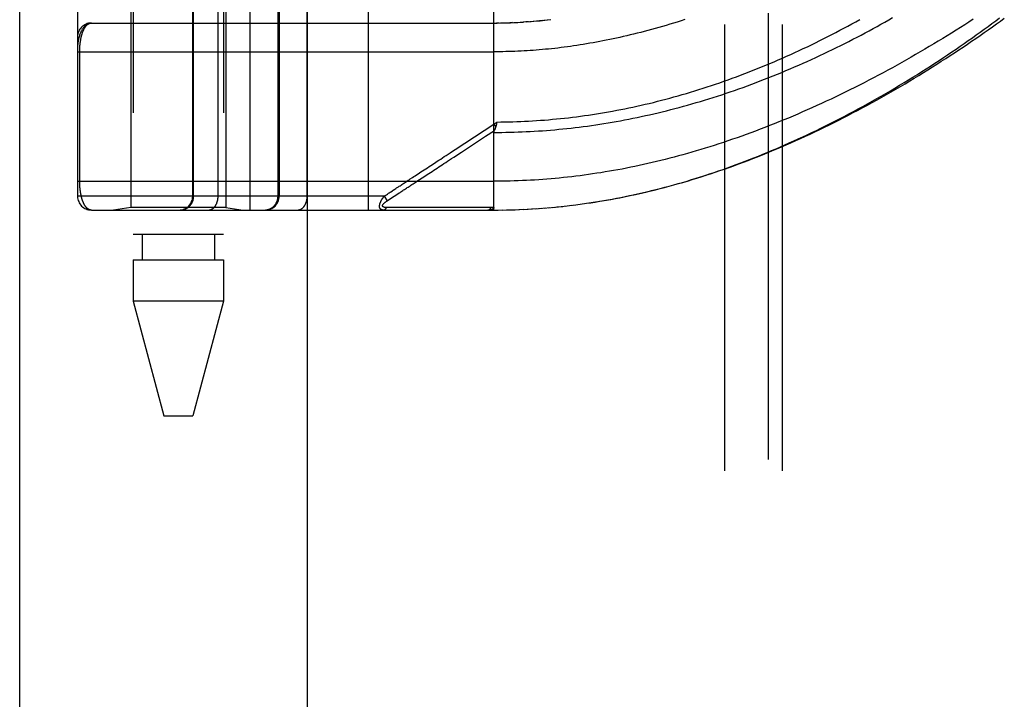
# Model space of a CAD drawing. Header units: inches. Extents: x 0 to 176, y 0 to 114.
# Tile 67 of 102: x 38.13 to 40.26, y 62.12 to 63.59. Entities that reach past the tile are written whole.
import ezdxf

# ---------------------------------------------------------------- set-up
doc = ezdxf.new("R2010")
doc.units = ezdxf.units.IN
doc.header["$LTSCALE"] = 9.696296
doc.header["$MEASUREMENT"] = 0
doc.linetypes.add('HIDDEN', pattern=[0.2, 0.1, -0.1])
doc.layers.get('0').update_dxf_attribs({"linetype": 'CONTINUOUS'})
for name, color, linetype in [('DEFAULT_2', 8, 'HIDDEN'), ('DOOR_ASSEMBLY', 7, 'CONTINUOUS'), ('SUBPANEL', 7, 'CONTINUOUS')]:
    doc.layers.add(name, color=color, linetype=linetype)

msp = doc.modelspace()

# ---------------------------------------------------------------- linework, layer by layer
at = {"color": 3, "linetype": 'Continuous'}
msp.add_line((38.1258, 26.1895), (38.1258, 89.1933), dxfattribs=at)
at = {"layer": 'DEFAULT_2', "color": 8, "linetype": 'HIDDEN'}
msp.add_line((39.7508, 84.9395), (39.7508, 27.2895), dxfattribs=at)
at = {"layer": 'DOOR_ASSEMBLY', "color": 3, "linetype": 'Continuous'}
msp.add_line((38.7508, 26.4395), (38.7508, 85.7895), dxfattribs=at)
at = {"layer": 'DOOR_ASSEMBLY', "color": 8, "linetype": 'HIDDEN'}
for p, q in [((38.6265, 63.1799), (38.6265, 65.8824)), ((38.883, 63.1799), (38.883, 65.8824)), ((38.2515, 65.8524), (38.2515, 63.2099)), ((38.5015, 63.2099), (38.5015, 65.8524)), ((38.5035, 63.2099), (38.5035, 65.8524)), ((38.5565, 63.2099), (38.5565, 65.8524)), ((38.7501, 63.2099), (38.7501, 65.8524)), ((38.3723, 64.3607), (38.3723, 63.1268)), ((38.5683, 64.3607), (38.5683, 63.1268)), ((39.1553, 63.1799), (39.1553, 63.8447)), ((38.3673, 63.7312), (38.3673, 63.1852)), ((38.5733, 63.7312), (38.5733, 63.1852)), ((38.6867, 63.2099), (38.6867, 63.7312)), ((38.689, 63.7312), (38.689, 63.2099)), ((38.2815, 63.5862), (39.1553, 63.5862)), ((39.1668, 63.5862), (39.161, 63.5862)), ((39.1696, 63.5863), (39.1783, 63.5864)), ((39.1768, 63.5864), (39.1841, 63.5866)), ((39.1956, 63.587), (39.1899, 63.5868)), ((39.1984, 63.5871), (39.2072, 63.5876)), ((39.2055, 63.5875), (39.213, 63.5879)), ((39.2126, 63.5879), (39.2196, 63.5883)), ((39.2266, 63.5888), (39.2189, 63.5882)), ((39.2305, 63.5891), (39.2247, 63.5886)), ((39.2266, 63.5888), (39.2364, 63.5895)), ((39.2337, 63.5893), (39.2423, 63.59)), ((39.2601, 63.5918), (39.2541, 63.5912)), ((39.2635, 63.5921), (39.272, 63.5931)), ((38.2515, 63.5237), (39.1553, 63.5237)), ((38.2561, 63.2416), (38.2561, 63.5237)), ((39.1553, 63.3667), (39.1621, 63.3712)), ((39.1614, 63.3681), (39.1611, 63.3669)), ((39.1621, 63.3712), (39.1614, 63.3681)), ((39.071, 63.3113), (39.1553, 63.3667)), ((39.1553, 63.3667), (39.1594, 63.3604)), ((39.1611, 63.3669), (39.1608, 63.3657)), ((38.2515, 63.2424), (39.1553, 63.2424)), ((38.9905, 63.2439), (39.0033, 63.2523)), ((38.917, 63.2099), (38.2515, 63.2099)), ((38.917, 63.2099), (38.9195, 63.2116)), ((38.917, 63.2099), (38.9236, 63.1999)), ((38.9195, 63.2116), (38.9219, 63.2132)), ((38.9219, 63.2132), (38.9243, 63.2148)), ((38.9236, 63.1999), (38.931, 63.2048)), ((38.931, 63.2048), (38.9389, 63.21)), ((38.9389, 63.21), (38.9405, 63.211)), ((38.9405, 63.211), (38.9497, 63.2171)), ((38.2815, 63.1799), (39.1553, 63.1799)), ((38.3673, 63.1852), (38.3298, 63.1799)), ((38.5733, 63.1852), (38.3673, 63.1852)), ((38.5733, 63.1852), (38.6108, 63.1799)), ((38.9268, 63.1854), (38.9224, 63.1854)), ((38.9357, 63.1855), (38.9268, 63.1854)), ((38.9675, 63.1855), (38.9357, 63.1855)), ((38.9726, 63.1855), (38.9675, 63.1855)), ((39.1367, 63.1856), (39.1252, 63.1856)), ((39.1493, 63.1856), (39.1367, 63.1856)), ((39.1553, 63.1799), (39.1645, 63.18)), ((39.1644, 63.18), (39.1739, 63.1801)), ((39.1735, 63.18), (39.1832, 63.1802)), ((39.1825, 63.1802), (39.1925, 63.1804)), ((39.1916, 63.1804), (39.2018, 63.1807)), ((39.2007, 63.1807), (39.2112, 63.1811)), ((39.2098, 63.181), (39.2205, 63.1815)), ((39.2189, 63.1814), (39.2299, 63.1819)), ((39.228, 63.1818), (39.2392, 63.1825)), ((39.2372, 63.1824), (39.2486, 63.1831)), ((39.2463, 63.1829), (39.258, 63.1837)), ((39.2554, 63.1836), (39.2673, 63.1845)), ((39.2645, 63.1842), (39.2767, 63.1853)), ((39.2737, 63.185), (39.2861, 63.1861)), ((39.2829, 63.1858), (39.2955, 63.187)), ((39.292, 63.1867), (39.3049, 63.188)), ((39.3012, 63.1876), (39.3144, 63.1891)), ((39.3104, 63.1886), (39.3238, 63.1902)), ((39.3196, 63.1897), (39.3333, 63.1914)), ((39.3333, 63.1914), (39.3427, 63.1926)), ((38.5683, 63.1268), (38.3723, 63.1268)), ((38.392, 63.1268), (38.392, 63.0717)), ((38.5486, 63.1268), (38.5486, 63.0717)), ((38.3723, 63.0717), (38.3723, 62.9822)), ((38.3723, 63.0717), (38.5683, 63.0717)), ((38.5683, 63.0717), (38.5683, 62.9822)), ((38.3723, 62.9822), (38.439, 62.7331)), ((38.5683, 62.9822), (38.3723, 62.9822)), ((38.5683, 62.9822), (38.5015, 62.7331)), ((38.439, 62.7331), (38.5015, 62.7331))]:
    msp.add_line(p, q, dxfattribs=at)
for points in [[(38.2815, 63.5862), (38.2809, 63.5862), (38.2802, 63.5861), (38.2795, 63.5861), (38.2788, 63.586), (38.2781, 63.5858), (38.2775, 63.5857), (38.2768, 63.5855), (38.2761, 63.5853), (38.2754, 63.5851), (38.2747, 63.5848), (38.274, 63.5845), (38.2733, 63.5842), (38.2726, 63.5838), (38.2719, 63.5834), (38.2711, 63.5829), (38.2704, 63.5825), (38.2697, 63.5819), (38.269, 63.5814), (38.2683, 63.5808), (38.2676, 63.5801), (38.2669, 63.5794), (38.2662, 63.5787), (38.2655, 63.5779), (38.2648, 63.577), (38.2641, 63.5762), (38.2634, 63.5752), (38.2626, 63.5742), (38.262, 63.5731), (38.2613, 63.572), (38.2606, 63.5708), (38.2599, 63.5695), (38.2592, 63.5682), (38.2585, 63.5667), (38.2579, 63.5652), (38.2572, 63.5636), (38.2565, 63.5619), (38.2559, 63.56), (38.2553, 63.5581), (38.2547, 63.5561), (38.2542, 63.554), (38.2537, 63.5521), (38.2533, 63.5503), (38.253, 63.5486), (38.2527, 63.5471), (38.2524, 63.5457), (38.2522, 63.5444), (38.2521, 63.5433), (38.2519, 63.5422), (38.2518, 63.5412), (38.2517, 63.5404), (38.2517, 63.5395), (38.2516, 63.5388), (38.2516, 63.5381), (38.2515, 63.5374), (38.2515, 63.5368), (38.2515, 63.5362)], [(38.2561, 63.5237), (38.2561, 63.5245), (38.2561, 63.5253), (38.2561, 63.5261), (38.2562, 63.527), (38.2562, 63.5278), (38.2562, 63.5286), (38.2562, 63.5294), (38.2563, 63.5303), (38.2563, 63.5311), (38.2563, 63.5319), (38.2564, 63.5328), (38.2564, 63.5336), (38.2565, 63.5345), (38.2565, 63.5353), (38.2566, 63.5362), (38.2567, 63.537), (38.2567, 63.5379), (38.2568, 63.5387), (38.2569, 63.5396), (38.257, 63.5405), (38.2571, 63.5414), (38.2572, 63.5422), (38.2573, 63.5431), (38.2574, 63.544), (38.2575, 63.5449), (38.2576, 63.5458), (38.2578, 63.5467), (38.2579, 63.5476), (38.2581, 63.5484), (38.2582, 63.5493), (38.2584, 63.5502), (38.2585, 63.5511), (38.2587, 63.5519), (38.2588, 63.5528), (38.259, 63.5537), (38.2592, 63.5545), (38.2594, 63.5554), (38.2596, 63.5563), (38.2598, 63.5571), (38.26, 63.558), (38.2602, 63.5588), (38.2604, 63.5596), (38.2607, 63.5605), (38.2609, 63.5613), (38.2612, 63.5621), (38.2614, 63.5629), (38.2617, 63.5638), (38.2619, 63.5646), (38.2622, 63.5654), (38.2625, 63.5661), (38.2628, 63.5669), (38.2631, 63.5677), (38.2634, 63.5685), (38.2637, 63.5692), (38.264, 63.57), (38.2643, 63.5707), (38.2647, 63.5714), (38.265, 63.5721), (38.2653, 63.5728), (38.2657, 63.5735), (38.2661, 63.5742), (38.2664, 63.5749), (38.2668, 63.5755), (38.2672, 63.5762), (38.2676, 63.5768), (38.268, 63.5774), (38.2684, 63.578), (38.2689, 63.5786), (38.2693, 63.5791), (38.2697, 63.5797), (38.2702, 63.5802), (38.2706, 63.5807), (38.2711, 63.5812), (38.2716, 63.5817), (38.2721, 63.5821), (38.2725, 63.5826), (38.273, 63.583), (38.2736, 63.5834), (38.2741, 63.5837), (38.2746, 63.5841), (38.2751, 63.5844), (38.2757, 63.5847), (38.2762, 63.585), (38.2768, 63.5852), (38.2773, 63.5854), (38.2779, 63.5856), (38.2785, 63.5858), (38.2791, 63.5859), (38.2797, 63.586), (38.2803, 63.5861), (38.2809, 63.5862), (38.2815, 63.5862)], [(39.1553, 63.3486), (39.1641, 63.3486), (39.1728, 63.3487), (39.1816, 63.3488), (39.1904, 63.349), (39.1992, 63.3492), (39.208, 63.3495), (39.2168, 63.3499), (39.2256, 63.3503), (39.2344, 63.3507), (39.2432, 63.3512), (39.2521, 63.3517), (39.2609, 63.3523), (39.2697, 63.353), (39.2786, 63.3537), (39.2874, 63.3545), (39.2963, 63.3553), (39.3051, 63.3561), (39.314, 63.3571), (39.3229, 63.358), (39.3318, 63.3591), (39.3407, 63.3602), (39.3496, 63.3613), (39.3585, 63.3625), (39.3674, 63.3637), (39.3764, 63.365), (39.3853, 63.3664), (39.3943, 63.3678), (39.4032, 63.3693), (39.4122, 63.3708), (39.4212, 63.3724), (39.4302, 63.374), (39.4392, 63.3757), (39.4483, 63.3774), (39.4573, 63.3792), (39.4664, 63.3811), (39.4754, 63.383), (39.4845, 63.385), (39.4936, 63.387), (39.5027, 63.3891), (39.5119, 63.3913), (39.521, 63.3935), (39.5301, 63.3957), (39.5393, 63.398), (39.5485, 63.4004), (39.5577, 63.4029), (39.5669, 63.4054), (39.5761, 63.4079), (39.5853, 63.4105), (39.5945, 63.4132), (39.6038, 63.4159), (39.613, 63.4187), (39.6223, 63.4216), (39.6315, 63.4245), (39.6408, 63.4275), (39.6501, 63.4305), (39.6594, 63.4336), (39.6687, 63.4367), (39.678, 63.4399), (39.6873, 63.4432), (39.6966, 63.4465), (39.7059, 63.4499), (39.7152, 63.4533), (39.7246, 63.4568), (39.7339, 63.4604), (39.7432, 63.464), (39.7525, 63.4676), (39.7618, 63.4713), (39.7711, 63.4751), (39.7804, 63.4789), (39.7896, 63.4828), (39.7989, 63.4867), (39.8081, 63.4907), (39.8173, 63.4947), (39.8266, 63.4987), (39.8357, 63.5029), (39.8449, 63.507), (39.8541, 63.5112), (39.8632, 63.5155), (39.8723, 63.5198), (39.8813, 63.5241), (39.8904, 63.5285), (39.8994, 63.5329), (39.9084, 63.5373), (39.9173, 63.5418), (39.9262, 63.5463), (39.935, 63.5509), (39.9439, 63.5555), (39.9526, 63.5601), (39.9614, 63.5648), (39.9701, 63.5694), (39.9787, 63.5741), (39.9873, 63.5789), (39.9958, 63.5836), (40.0043, 63.5884), (40.0127, 63.5932), (40.0211, 63.598)], [(39.1553, 63.5862), (39.1624, 63.5862), (39.1725, 63.5863)], [(39.1621, 63.3712), (39.1707, 63.3713), (39.1793, 63.3714), (39.1878, 63.3716), (39.1964, 63.3718), (39.205, 63.3721), (39.2136, 63.3724), (39.2222, 63.3728), (39.2308, 63.3732), (39.2395, 63.3737), (39.2481, 63.3743), (39.2567, 63.3749), (39.2653, 63.3755), (39.2739, 63.3762), (39.2826, 63.377), (39.2912, 63.3778), (39.2999, 63.3787), (39.3085, 63.3796), (39.3172, 63.3806), (39.3259, 63.3816), (39.3346, 63.3827), (39.3433, 63.3838), (39.352, 63.385), (39.3607, 63.3863), (39.3694, 63.3876), (39.3781, 63.3889), (39.3869, 63.3903), (39.3957, 63.3918), (39.4044, 63.3933), (39.4132, 63.3949), (39.422, 63.3966), (39.4308, 63.3982), (39.4396, 63.4), (39.4485, 63.4018), (39.4573, 63.4037), (39.4661, 63.4056), (39.475, 63.4076), (39.4839, 63.4096), (39.4928, 63.4117), (39.5017, 63.4139), (39.5106, 63.4161), (39.5195, 63.4184), (39.5285, 63.4207), (39.5374, 63.4231), (39.5464, 63.4256), (39.5554, 63.4281), (39.5644, 63.4307), (39.5734, 63.4333), (39.5824, 63.436), (39.5914, 63.4387), (39.6004, 63.4415), (39.6095, 63.4444), (39.6185, 63.4473), (39.6276, 63.4503), (39.6367, 63.4534), (39.6457, 63.4565), (39.6548, 63.4597), (39.6639, 63.4629), (39.673, 63.4662), (39.6821, 63.4695), (39.6912, 63.4729), (39.7003, 63.4764), (39.7094, 63.4799), (39.7185, 63.4835), (39.7276, 63.4871), (39.7366, 63.4908), (39.7457, 63.4945), (39.7548, 63.4983), (39.7639, 63.5022), (39.773, 63.5061), (39.782, 63.51), (39.7911, 63.514), (39.8001, 63.5181), (39.8091, 63.5222), (39.8181, 63.5264), (39.8271, 63.5306), (39.836, 63.5348), (39.845, 63.5391), (39.8539, 63.5435), (39.8628, 63.5479), (39.8716, 63.5523), (39.8805, 63.5568), (39.8893, 63.5613), (39.8981, 63.5658), (39.9068, 63.5704), (39.9155, 63.575), (39.9242, 63.5797), (39.9328, 63.5844), (39.9413, 63.5891), (39.9499, 63.5939)], [(39.184, 63.5866), (39.1912, 63.5868), (39.2014, 63.5873)], [(40.1963, 63.5945), (40.187, 63.5884), (40.1777, 63.5824), (40.1683, 63.5765), (40.1589, 63.5705), (40.1493, 63.5645), (40.1397, 63.5586), (40.1301, 63.5526), (40.1204, 63.5467), (40.1106, 63.5408), (40.1008, 63.535), (40.091, 63.5291), (40.0811, 63.5233), (40.0711, 63.5175), (40.0611, 63.5118), (40.0511, 63.5061), (40.041, 63.5004), (40.0309, 63.4948), (40.0208, 63.4892), (40.0106, 63.4837), (40.0004, 63.4782), (39.9902, 63.4727), (39.98, 63.4673), (39.9697, 63.4619), (39.9595, 63.4566), (39.9492, 63.4514), (39.9389, 63.4462), (39.9286, 63.441), (39.9183, 63.436), (39.908, 63.4309), (39.8977, 63.426), (39.8874, 63.4211), (39.877, 63.4162), (39.8667, 63.4114), (39.8564, 63.4067), (39.8461, 63.4021), (39.8358, 63.3975), (39.8255, 63.393), (39.8153, 63.3885), (39.805, 63.3841), (39.7948, 63.3798), (39.7846, 63.3756), (39.7744, 63.3714), (39.7642, 63.3673), (39.754, 63.3633), (39.7439, 63.3593), (39.7338, 63.3554), (39.7237, 63.3516), (39.7136, 63.3479), (39.7035, 63.3442), (39.6935, 63.3406), (39.6835, 63.337), (39.6736, 63.3336), (39.6636, 63.3302), (39.6537, 63.3268), (39.6439, 63.3236), (39.634, 63.3204), (39.6242, 63.3173), (39.6144, 63.3142), (39.6046, 63.3113), (39.5949, 63.3084), (39.5852, 63.3055), (39.5755, 63.3028), (39.5659, 63.3001), (39.5562, 63.2974), (39.5467, 63.2949), (39.5371, 63.2924), (39.5276, 63.2899), (39.5181, 63.2876), (39.5086, 63.2853), (39.4992, 63.283), (39.4898, 63.2808), (39.4804, 63.2787), (39.471, 63.2767), (39.4617, 63.2747), (39.4524, 63.2728), (39.4431, 63.2709), (39.4338, 63.2691), (39.4246, 63.2674), (39.4154, 63.2657), (39.4062, 63.2641), (39.397, 63.2626), (39.3879, 63.2611), (39.3787, 63.2597), (39.3696, 63.2583), (39.3606, 63.257), (39.3515, 63.2557), (39.3425, 63.2545), (39.3334, 63.2534), (39.3244, 63.2523), (39.3154, 63.2513), (39.3064, 63.2503), (39.2975, 63.2494), (39.2885, 63.2486), (39.2796, 63.2478), (39.2706, 63.247), (39.2617, 63.2463), (39.2528, 63.2457), (39.2439, 63.2451), (39.235, 63.2446), (39.2262, 63.2442), (39.2173, 63.2438)], [(39.2409, 63.5899), (39.2482, 63.5906), (39.2557, 63.5913), (39.266, 63.5924)], [(39.2714, 63.593), (39.2794, 63.594)], [(39.5699, 63.5936), (39.5617, 63.591), (39.5535, 63.5884), (39.5453, 63.5859), (39.5372, 63.5834), (39.5292, 63.5811), (39.5212, 63.5787), (39.5132, 63.5764), (39.5053, 63.5742), (39.4975, 63.5721), (39.4897, 63.57), (39.4819, 63.5679), (39.4742, 63.5659), (39.4665, 63.564), (39.4589, 63.5621), (39.4514, 63.5602), (39.4438, 63.5584), (39.4363, 63.5567), (39.4289, 63.555), (39.4215, 63.5534), (39.4141, 63.5518), (39.4068, 63.5503), (39.3995, 63.5488), (39.3923, 63.5473), (39.3851, 63.546), (39.3779, 63.5446), (39.3708, 63.5433), (39.3637, 63.5421), (39.3566, 63.5409), (39.3496, 63.5397), (39.3426, 63.5386), (39.3356, 63.5375), (39.3286, 63.5365), (39.3217, 63.5355), (39.3149, 63.5345), (39.308, 63.5336)], [(39.3473, 63.1932), (39.3566, 63.1946), (39.3658, 63.1959), (39.3751, 63.1974), (39.3844, 63.1989), (39.3938, 63.2004), (39.4031, 63.2021), (39.4125, 63.2038), (39.4219, 63.2055), (39.4313, 63.2074), (39.4407, 63.2093), (39.4501, 63.2112), (39.4596, 63.2133), (39.4691, 63.2154), (39.4786, 63.2175), (39.4881, 63.2198), (39.4977, 63.2221), (39.5072, 63.2244), (39.5168, 63.2269), (39.5265, 63.2294), (39.5361, 63.232), (39.5458, 63.2346), (39.5555, 63.2373), (39.5652, 63.2401), (39.5749, 63.243), (39.5847, 63.246), (39.5945, 63.249), (39.6043, 63.2521), (39.6141, 63.2552), (39.6238, 63.2584), (39.6335, 63.2616), (39.6432, 63.2649), (39.6529, 63.2683), (39.6626, 63.2717), (39.6722, 63.2752), (39.6818, 63.2787), (39.6914, 63.2823), (39.7009, 63.2859), (39.7105, 63.2896), (39.7201, 63.2934), (39.7297, 63.2972), (39.7393, 63.3011), (39.7488, 63.305), (39.7584, 63.309), (39.768, 63.3131), (39.7776, 63.3172), (39.7873, 63.3214), (39.7969, 63.3257), (39.8066, 63.3301), (39.8163, 63.3345), (39.8261, 63.339), (39.8359, 63.3436), (39.8457, 63.3483), (39.8556, 63.353), (39.8656, 63.3579), (39.8757, 63.3628), (39.8857, 63.3679), (39.8958, 63.373), (39.9059, 63.3782), (39.9161, 63.3834), (39.9262, 63.3888), (39.9363, 63.3942), (39.9465, 63.3996), (39.9565, 63.4051), (39.9666, 63.4107), (39.9766, 63.4163), (39.9866, 63.4219), (39.9966, 63.4276), (40.0065, 63.4334), (40.0164, 63.4392), (40.0263, 63.445), (40.0361, 63.4509), (40.0459, 63.4568), (40.0556, 63.4627), (40.0653, 63.4687), (40.0749, 63.4747), (40.0845, 63.4807), (40.094, 63.4867), (40.1034, 63.4928), (40.1128, 63.4989), (40.1222, 63.505), (40.1314, 63.5111), (40.1406, 63.5173), (40.1497, 63.5234), (40.1588, 63.5296), (40.1678, 63.5357), (40.1767, 63.5419), (40.1855, 63.5481), (40.1943, 63.5543), (40.2029, 63.5604), (40.2115, 63.5666), (40.22, 63.5728), (40.2285, 63.5789), (40.2368, 63.5851), (40.245, 63.5912), (40.2532, 63.5973)], [(39.3522, 63.1939), (39.3617, 63.1953), (39.3712, 63.1967), (39.3808, 63.1982), (39.3903, 63.1998), (39.3999, 63.2015), (39.4095, 63.2032), (39.4191, 63.205), (39.4287, 63.2068), (39.4384, 63.2087), (39.448, 63.2107), (39.4577, 63.2128), (39.4674, 63.2149), (39.4772, 63.2171), (39.4869, 63.2194), (39.4967, 63.2217), (39.5065, 63.2241), (39.5163, 63.2266), (39.5262, 63.2292), (39.536, 63.2318), (39.5459, 63.2345), (39.5559, 63.2373), (39.5658, 63.2401), (39.5758, 63.243), (39.5858, 63.246), (39.5958, 63.2491), (39.6058, 63.2522), (39.6159, 63.2555), (39.626, 63.2588), (39.6361, 63.2621), (39.6462, 63.2656), (39.6564, 63.2691), (39.6665, 63.2727), (39.6767, 63.2763), (39.687, 63.2801), (39.6972, 63.2839), (39.7075, 63.2878), (39.7177, 63.2918), (39.728, 63.2958), (39.7384, 63.2999), (39.7487, 63.3041), (39.759, 63.3084), (39.7694, 63.3127), (39.7798, 63.3171), (39.7901, 63.3216), (39.8005, 63.3262), (39.8109, 63.3308), (39.8214, 63.3355), (39.8318, 63.3403), (39.8422, 63.3451), (39.8526, 63.35), (39.863, 63.355), (39.8734, 63.36), (39.8839, 63.3651), (39.8943, 63.3703), (39.9047, 63.3755), (39.9151, 63.3808), (39.9254, 63.3862), (39.9358, 63.3916), (39.9461, 63.397), (39.9565, 63.4026), (39.9668, 63.4081), (39.977, 63.4137), (39.9873, 63.4194), (39.9975, 63.4251), (40.0077, 63.4309), (40.0179, 63.4367), (40.028, 63.4426), (40.0381, 63.4485), (40.0482, 63.4544), (40.0582, 63.4603), (40.0682, 63.4663), (40.0781, 63.4724), (40.088, 63.4784), (40.0978, 63.4845), (40.1076, 63.4907), (40.1173, 63.4968), (40.1269, 63.503), (40.1365, 63.5092), (40.1461, 63.5154), (40.1556, 63.5216), (40.165, 63.5278), (40.1743, 63.534), (40.1836, 63.5403), (40.1928, 63.5466), (40.2019, 63.5528), (40.211, 63.5591), (40.22, 63.5654), (40.2289, 63.5716), (40.2377, 63.5779), (40.2464, 63.5842), (40.2551, 63.5904), (40.2637, 63.5967)], [(39.308, 63.5336), (39.3012, 63.5328), (39.2944, 63.5319), (39.2876, 63.5312), (39.2808, 63.5304), (39.2741, 63.5297), (39.2674, 63.5291), (39.2607, 63.5284), (39.254, 63.5279), (39.2473, 63.5273), (39.2407, 63.5268), (39.2341, 63.5263), (39.2275, 63.5259), (39.2209, 63.5255), (39.2143, 63.5252), (39.2077, 63.5249), (39.2011, 63.5246), (39.1945, 63.5243), (39.188, 63.5241), (39.1814, 63.524), (39.1749, 63.5238), (39.1684, 63.5237), (39.1618, 63.5237), (39.1553, 63.5237)], [(39.1201, 63.3291), (39.1373, 63.3403), (39.1565, 63.353)], [(39.1553, 63.3486), (39.1553, 63.3488), (39.1553, 63.349), (39.1553, 63.3492), (39.1553, 63.3494), (39.1554, 63.3496), (39.1554, 63.3499), (39.1554, 63.3501), (39.1555, 63.3503), (39.1555, 63.3505), (39.1556, 63.3507), (39.1557, 63.3509), (39.1557, 63.3511), (39.1558, 63.3514), (39.1559, 63.3516), (39.156, 63.3518), (39.1561, 63.352), (39.1562, 63.3523), (39.1563, 63.3525), (39.1564, 63.3527), (39.1567, 63.3534)], [(39.1594, 63.3604), (39.1592, 63.3599), (39.159, 63.3593), (39.1588, 63.3587), (39.1586, 63.3582), (39.1585, 63.3576), (39.1583, 63.357), (39.1581, 63.3565), (39.1578, 63.356), (39.1576, 63.3554), (39.1574, 63.3549), (39.1572, 63.3544), (39.157, 63.3539), (39.1567, 63.3534)], [(39.1608, 63.3657), (39.1605, 63.3645), (39.1603, 63.3639), (39.1602, 63.3633), (39.16, 63.3627), (39.1599, 63.3622), (39.1597, 63.3616), (39.1595, 63.361), (39.1594, 63.3604)], [(39.0848, 63.3059), (39.0978, 63.3143), (39.1201, 63.3291)], [(39.0033, 63.2523), (39.0102, 63.2568), (39.0138, 63.2592), (39.0175, 63.2616), (39.0212, 63.264), (39.0249, 63.2664), (39.0285, 63.2689), (39.0322, 63.2712), (39.0358, 63.2736), (39.0395, 63.276), (39.0431, 63.2784), (39.0469, 63.2809), (39.0507, 63.2834), (39.0548, 63.2861), (39.059, 63.2889), (39.0635, 63.2918), (39.0683, 63.295), (39.0848, 63.3059)], [(39.0219, 63.279), (39.029, 63.2837), (39.0326, 63.286), (39.0362, 63.2884), (39.0399, 63.2908), (39.0436, 63.2933), (39.0475, 63.2959), (39.0517, 63.2986), (39.056, 63.3014), (39.0607, 63.3045), (39.0657, 63.3078), (39.071, 63.3113)], [(38.9738, 63.2474), (38.9789, 63.2507), (38.9816, 63.2525), (38.9845, 63.2544), (38.9875, 63.2564), (38.9907, 63.2585), (38.9939, 63.2606), (38.9971, 63.2627), (39.0005, 63.2649), (39.004, 63.2672), (39.0075, 63.2695), (39.0111, 63.2719), (39.0147, 63.2743), (39.0183, 63.2766), (39.0219, 63.279)], [(38.2815, 63.1799), (38.2809, 63.1799), (38.2803, 63.18), (38.2797, 63.1801), (38.2791, 63.1802), (38.2786, 63.1803), (38.278, 63.1805), (38.2774, 63.1806), (38.2769, 63.1808), (38.2763, 63.1811), (38.2758, 63.1813), (38.2753, 63.1816), (38.2747, 63.1819), (38.2742, 63.1823), (38.2737, 63.1826), (38.2732, 63.183), (38.2727, 63.1834), (38.2723, 63.1838), (38.2718, 63.1842), (38.2713, 63.1847), (38.2709, 63.1851), (38.2704, 63.1856), (38.27, 63.1861), (38.2695, 63.1867), (38.2691, 63.1872), (38.2687, 63.1878), (38.2683, 63.1883), (38.2679, 63.1889), (38.2675, 63.1895), (38.2671, 63.1901), (38.2667, 63.1907), (38.2664, 63.1914), (38.266, 63.192), (38.2656, 63.1927), (38.2653, 63.1934), (38.265, 63.1941), (38.2646, 63.1948), (38.2643, 63.1955), (38.264, 63.1962), (38.2637, 63.1969), (38.2634, 63.1976), (38.2631, 63.1984), (38.2628, 63.1991), (38.2625, 63.1999), (38.2622, 63.2007), (38.262, 63.2014), (38.2617, 63.2022), (38.2615, 63.203), (38.2612, 63.2038), (38.261, 63.2046), (38.2607, 63.2054), (38.2605, 63.2062), (38.2603, 63.207), (38.2601, 63.2079), (38.2599, 63.2087), (38.2597, 63.2095), (38.2595, 63.2104), (38.2593, 63.2112), (38.2591, 63.212), (38.2589, 63.2129), (38.2588, 63.2137), (38.2586, 63.2146), (38.2584, 63.2154), (38.2583, 63.2163), (38.2581, 63.2172), (38.258, 63.218), (38.2579, 63.2189), (38.2577, 63.2198), (38.2576, 63.2206), (38.2575, 63.2215), (38.2574, 63.2224), (38.2573, 63.2232), (38.2572, 63.2241), (38.2571, 63.2249), (38.257, 63.2258), (38.2569, 63.2266), (38.2568, 63.2275), (38.2567, 63.2283), (38.2567, 63.2292), (38.2566, 63.23), (38.2565, 63.2308), (38.2565, 63.2317), (38.2564, 63.2325), (38.2564, 63.2333), (38.2563, 63.2342), (38.2563, 63.235), (38.2563, 63.2358), (38.2562, 63.2366), (38.2562, 63.2375), (38.2562, 63.2383), (38.2562, 63.2391), (38.2561, 63.2399), (38.2561, 63.2408), (38.2561, 63.2416)], [(38.9558, 63.2355), (38.9596, 63.238), (38.9615, 63.2393), (38.9635, 63.2406), (38.9654, 63.2418), (38.9674, 63.2431), (38.9694, 63.2445), (38.9716, 63.2459), (38.9738, 63.2474)], [(38.9654, 63.2274), (38.9673, 63.2286), (38.9693, 63.2299), (38.9713, 63.2312), (38.9733, 63.2325), (38.9753, 63.2339), (38.9775, 63.2353), (38.9798, 63.2368), (38.9822, 63.2384), (38.9848, 63.2401), (38.9876, 63.2419), (38.9905, 63.2439)], [(39.2173, 63.2438), (39.2084, 63.2434), (39.1995, 63.2431), (39.1907, 63.2429), (39.1818, 63.2427), (39.173, 63.2425), (39.1641, 63.2425), (39.1553, 63.2424)], [(38.9279, 63.2171), (38.9305, 63.2189), (38.9319, 63.2198)], [(38.9319, 63.2198), (38.9351, 63.2219), (38.9369, 63.223)], [(38.9369, 63.223), (38.9405, 63.2255), (38.9424, 63.2267), (38.9443, 63.2279)], [(38.9443, 63.2279), (38.9481, 63.2304), (38.95, 63.2317), (38.9519, 63.2329), (38.9538, 63.2342), (38.9558, 63.2355)], [(38.9497, 63.2171), (38.9516, 63.2183), (38.9536, 63.2196), (38.9555, 63.2209), (38.9575, 63.2222), (38.9595, 63.2235), (38.9614, 63.2248), (38.9654, 63.2274)], [(38.4738, 63.1799), (38.4744, 63.1799), (38.4751, 63.18), (38.4757, 63.18), (38.4764, 63.18), (38.477, 63.1801), (38.4777, 63.1802), (38.4783, 63.1803), (38.4789, 63.1804), (38.4796, 63.1805), (38.4802, 63.1806), (38.4808, 63.1808), (38.4815, 63.1809), (38.4821, 63.1811), (38.4827, 63.1813), (38.4833, 63.1815), (38.4839, 63.1817), (38.4845, 63.182), (38.4851, 63.1822), (38.4857, 63.1825), (38.4863, 63.1827), (38.4869, 63.183), (38.4875, 63.1833), (38.4881, 63.1836), (38.4886, 63.1839), (38.4892, 63.1843), (38.4897, 63.1846), (38.4903, 63.185), (38.4908, 63.1854), (38.4913, 63.1857), (38.4918, 63.1861), (38.4924, 63.1865), (38.4929, 63.1869), (38.4934, 63.1874), (38.4938, 63.1878), (38.4943, 63.1883), (38.4948, 63.1887), (38.4952, 63.1892), (38.4957, 63.1897), (38.4961, 63.1901), (38.4965, 63.1906), (38.4969, 63.1911), (38.4973, 63.1917), (38.4977, 63.1922), (38.4981, 63.1927), (38.4985, 63.1933), (38.4988, 63.1938), (38.4992, 63.1944), (38.4995, 63.1949), (38.4998, 63.1955), (38.5001, 63.1961), (38.5004, 63.1967), (38.5007, 63.1972), (38.5009, 63.1978), (38.5012, 63.1984), (38.5014, 63.1991), (38.5017, 63.1997), (38.5019, 63.2003), (38.5021, 63.2009), (38.5023, 63.2015), (38.5025, 63.2022), (38.5026, 63.2028), (38.5028, 63.2034), (38.5029, 63.2041), (38.503, 63.2047), (38.5031, 63.2054), (38.5032, 63.206), (38.5033, 63.2067), (38.5033, 63.2073), (38.5034, 63.208), (38.5034, 63.2086), (38.5035, 63.2093), (38.5035, 63.2099)], [(38.5353, 63.1799), (38.5358, 63.1799), (38.5362, 63.18), (38.5367, 63.18), (38.5372, 63.18), (38.5376, 63.1801), (38.5381, 63.1802), (38.5385, 63.1803), (38.539, 63.1804), (38.5395, 63.1805), (38.5399, 63.1806), (38.5404, 63.1808), (38.5408, 63.1809), (38.5413, 63.1811), (38.5417, 63.1813), (38.5421, 63.1815), (38.5426, 63.1817), (38.543, 63.182), (38.5434, 63.1822), (38.5439, 63.1825), (38.5443, 63.1827), (38.5447, 63.183), (38.5451, 63.1833), (38.5455, 63.1836), (38.5459, 63.1839), (38.5463, 63.1843), (38.5467, 63.1846), (38.5471, 63.185), (38.5475, 63.1854), (38.5479, 63.1857), (38.5482, 63.1861), (38.5486, 63.1865), (38.549, 63.1869), (38.5493, 63.1874), (38.5496, 63.1878), (38.55, 63.1883), (38.5503, 63.1887), (38.5506, 63.1892), (38.551, 63.1897), (38.5513, 63.1901), (38.5516, 63.1906), (38.5519, 63.1911), (38.5521, 63.1917), (38.5524, 63.1922), (38.5527, 63.1927), (38.553, 63.1933), (38.5532, 63.1938), (38.5535, 63.1944), (38.5537, 63.1949), (38.5539, 63.1955), (38.5541, 63.1961), (38.5543, 63.1967), (38.5545, 63.1972), (38.5547, 63.1978), (38.5549, 63.1984), (38.5551, 63.1991), (38.5552, 63.1997), (38.5554, 63.2003), (38.5555, 63.2009), (38.5557, 63.2015), (38.5558, 63.2022), (38.5559, 63.2028), (38.556, 63.2034), (38.5561, 63.2041), (38.5562, 63.2047), (38.5563, 63.2054), (38.5563, 63.206), (38.5564, 63.2067), (38.5564, 63.2073), (38.5565, 63.208), (38.5565, 63.2086), (38.5565, 63.2093), (38.5565, 63.2099)], [(38.657, 63.1799), (38.6577, 63.1799), (38.6583, 63.18), (38.659, 63.18), (38.6596, 63.18), (38.6603, 63.1801), (38.6609, 63.1802), (38.6615, 63.1803), (38.6622, 63.1804), (38.6628, 63.1805), (38.6634, 63.1806), (38.6641, 63.1808), (38.6647, 63.1809), (38.6653, 63.1811), (38.6659, 63.1813), (38.6666, 63.1815), (38.6672, 63.1817), (38.6678, 63.182), (38.6684, 63.1822), (38.669, 63.1825), (38.6696, 63.1827), (38.6701, 63.183), (38.6707, 63.1833), (38.6713, 63.1836), (38.6719, 63.1839), (38.6724, 63.1843), (38.673, 63.1846), (38.6735, 63.185), (38.674, 63.1854), (38.6746, 63.1857), (38.6751, 63.1861), (38.6756, 63.1865), (38.6761, 63.1869), (38.6766, 63.1874), (38.6771, 63.1878), (38.6775, 63.1883), (38.678, 63.1887), (38.6785, 63.1892), (38.6789, 63.1897), (38.6793, 63.1901), (38.6798, 63.1906), (38.6802, 63.1911), (38.6806, 63.1917), (38.681, 63.1922), (38.6813, 63.1927), (38.6817, 63.1933), (38.6821, 63.1938), (38.6824, 63.1944), (38.6827, 63.1949), (38.683, 63.1955), (38.6833, 63.1961), (38.6836, 63.1967), (38.6839, 63.1972), (38.6842, 63.1978), (38.6844, 63.1984), (38.6847, 63.1991), (38.6849, 63.1997), (38.6851, 63.2003), (38.6853, 63.2009), (38.6855, 63.2015), (38.6857, 63.2022), (38.6858, 63.2028), (38.686, 63.2034), (38.6861, 63.2041), (38.6862, 63.2047), (38.6864, 63.2054), (38.6864, 63.206), (38.6865, 63.2067), (38.6866, 63.2073), (38.6866, 63.208), (38.6867, 63.2086), (38.6867, 63.2093), (38.6867, 63.2099)], [(38.7289, 63.1799), (38.7293, 63.1799), (38.7298, 63.18), (38.7302, 63.18), (38.7307, 63.18), (38.7312, 63.1801), (38.7316, 63.1802), (38.7321, 63.1803), (38.7325, 63.1804), (38.733, 63.1805), (38.7334, 63.1806), (38.7339, 63.1808), (38.7343, 63.1809), (38.7348, 63.1811), (38.7352, 63.1813), (38.7357, 63.1815), (38.7361, 63.1817), (38.7365, 63.182), (38.737, 63.1822), (38.7374, 63.1825), (38.7378, 63.1827), (38.7382, 63.183), (38.7386, 63.1833), (38.7391, 63.1836), (38.7395, 63.1839), (38.7399, 63.1843), (38.7402, 63.1846), (38.7406, 63.185), (38.741, 63.1854), (38.7414, 63.1857), (38.7418, 63.1861), (38.7421, 63.1865), (38.7425, 63.1869), (38.7428, 63.1874), (38.7432, 63.1878), (38.7435, 63.1883), (38.7439, 63.1887), (38.7442, 63.1892), (38.7445, 63.1897), (38.7448, 63.1901), (38.7451, 63.1906), (38.7454, 63.1911), (38.7457, 63.1917), (38.746, 63.1922), (38.7462, 63.1927), (38.7465, 63.1933), (38.7467, 63.1938), (38.747, 63.1944), (38.7472, 63.1949), (38.7474, 63.1955), (38.7477, 63.1961), (38.7479, 63.1967), (38.7481, 63.1972), (38.7483, 63.1978), (38.7484, 63.1984), (38.7486, 63.1991), (38.7488, 63.1997), (38.7489, 63.2003), (38.7491, 63.2009), (38.7492, 63.2015), (38.7493, 63.2022), (38.7495, 63.2028), (38.7496, 63.2034), (38.7497, 63.2041), (38.7497, 63.2047), (38.7498, 63.2054), (38.7499, 63.206), (38.7499, 63.2067), (38.75, 63.2073), (38.75, 63.208), (38.75, 63.2086), (38.7501, 63.2093), (38.7501, 63.2099)], [(38.9158, 63.1799), (38.9153, 63.1799), (38.9149, 63.18), (38.9145, 63.18), (38.9141, 63.18), (38.9137, 63.1801), (38.9134, 63.1801), (38.9131, 63.1802), (38.9127, 63.1803), (38.9124, 63.1804), (38.9121, 63.1805), (38.9119, 63.1806), (38.9116, 63.1807), (38.9113, 63.1808), (38.9111, 63.1809), (38.9108, 63.181), (38.9106, 63.1811), (38.9104, 63.1813), (38.9102, 63.1814), (38.91, 63.1815), (38.9098, 63.1817), (38.9096, 63.1818), (38.9095, 63.182), (38.9093, 63.1821), (38.9091, 63.1823), (38.909, 63.1824), (38.9088, 63.1826), (38.9087, 63.1828), (38.9086, 63.183), (38.9084, 63.1831), (38.9083, 63.1833), (38.9082, 63.1835), (38.9081, 63.1837), (38.908, 63.1839), (38.9079, 63.1841), (38.9078, 63.1843), (38.9077, 63.1845), (38.9076, 63.1847), (38.9076, 63.1849), (38.9075, 63.1851), (38.9074, 63.1853), (38.9074, 63.1855), (38.9073, 63.1858), (38.9073, 63.186), (38.9072, 63.1862), (38.9072, 63.1865), (38.9072, 63.1867), (38.9071, 63.1869), (38.9071, 63.1872), (38.9071, 63.1874), (38.9071, 63.1877), (38.9071, 63.188), (38.9071, 63.1882), (38.9071, 63.1885), (38.9071, 63.1888), (38.9071, 63.189), (38.9071, 63.1893), (38.9071, 63.1896), (38.9072, 63.1899), (38.9072, 63.1902), (38.9073, 63.1905), (38.9073, 63.1908), (38.9074, 63.1911), (38.9074, 63.1914), (38.9075, 63.1917), (38.9075, 63.192), (38.9076, 63.1924), (38.9077, 63.1927), (38.9078, 63.193), (38.9079, 63.1934), (38.908, 63.1937), (38.9081, 63.194), (38.9082, 63.1944), (38.9083, 63.1948), (38.9085, 63.1951), (38.9086, 63.1955), (38.9087, 63.1959), (38.9089, 63.1962), (38.909, 63.1966), (38.9092, 63.197), (38.9094, 63.1974), (38.9096, 63.1978), (38.9097, 63.1982), (38.9099, 63.1987), (38.9101, 63.1991), (38.9104, 63.1995), (38.9106, 63.2), (38.9108, 63.2004), (38.9111, 63.2009), (38.9113, 63.2014), (38.9116, 63.2018), (38.9119, 63.2023), (38.9122, 63.2028), (38.9125, 63.2033), (38.9128, 63.2039), (38.9131, 63.2044), (38.9135, 63.205), (38.9139, 63.2055), (38.9142, 63.2061), (38.9147, 63.2067), (38.9151, 63.2074), (38.9155, 63.208), (38.916, 63.2086), (38.9165, 63.2093), (38.917, 63.2099)], [(38.9224, 63.1854), (38.922, 63.1854), (38.9215, 63.1854), (38.9211, 63.1854), (38.9207, 63.1854), (38.9204, 63.1855), (38.92, 63.1855), (38.9197, 63.1855), (38.9194, 63.1856), (38.919, 63.1856), (38.9188, 63.1856), (38.9185, 63.1857), (38.9182, 63.1857), (38.9179, 63.1858), (38.9177, 63.1858), (38.9175, 63.1859), (38.9172, 63.1859), (38.917, 63.186), (38.9168, 63.1861), (38.9166, 63.1861), (38.9164, 63.1862), (38.9162, 63.1863), (38.9161, 63.1863), (38.9159, 63.1864), (38.9157, 63.1865), (38.9156, 63.1866), (38.9154, 63.1866), (38.9153, 63.1867), (38.9152, 63.1868), (38.915, 63.1869), (38.9149, 63.187), (38.9148, 63.1871), (38.9147, 63.1871), (38.9146, 63.1872), (38.9145, 63.1873), (38.9144, 63.1874), (38.9143, 63.1875), (38.9142, 63.1876), (38.9142, 63.1877), (38.9141, 63.1878), (38.914, 63.1879), (38.914, 63.188), (38.9139, 63.1881), (38.9139, 63.1882), (38.9138, 63.1883), (38.9138, 63.1885), (38.9137, 63.1886), (38.9137, 63.1887), (38.9137, 63.1888), (38.9137, 63.1889), (38.9137, 63.189), (38.9137, 63.1892), (38.9137, 63.1893), (38.9137, 63.1894), (38.9137, 63.1896), (38.9137, 63.1897), (38.9137, 63.1898), (38.9137, 63.19), (38.9138, 63.1901), (38.9138, 63.1902), (38.9138, 63.1904), (38.9139, 63.1905), (38.9139, 63.1907), (38.914, 63.1908), (38.9141, 63.191), (38.9141, 63.1911), (38.9142, 63.1913), (38.9143, 63.1914), (38.9144, 63.1916), (38.9145, 63.1918), (38.9146, 63.1919), (38.9147, 63.1921), (38.9148, 63.1923), (38.9149, 63.1924), (38.915, 63.1926), (38.9152, 63.1928), (38.9153, 63.193), (38.9155, 63.1932), (38.9156, 63.1934), (38.9158, 63.1935), (38.916, 63.1937), (38.9161, 63.1939), (38.9163, 63.1941), (38.9165, 63.1943), (38.9167, 63.1946), (38.917, 63.1948), (38.9172, 63.195), (38.9174, 63.1952), (38.9177, 63.1954), (38.9179, 63.1957), (38.9182, 63.1959), (38.9185, 63.1962), (38.9188, 63.1964), (38.9191, 63.1967), (38.9194, 63.1969), (38.9197, 63.1972), (38.9201, 63.1975), (38.9205, 63.1977), (38.9209, 63.198), (38.9213, 63.1983), (38.9217, 63.1986), (38.9221, 63.1989), (38.9226, 63.1993), (38.9231, 63.1996), (38.9236, 63.1999)], [(38.9243, 63.2148), (38.9266, 63.2163), (38.9279, 63.2171)], [(38.9158, 63.1799), (38.916, 63.1799), (38.9162, 63.1799), (38.9164, 63.18), (38.9167, 63.18), (38.9169, 63.1801), (38.9171, 63.1801), (38.9173, 63.1802), (38.9175, 63.1802), (38.9178, 63.1803), (38.918, 63.1804), (38.9182, 63.1805), (38.9184, 63.1806), (38.9186, 63.1808), (38.9188, 63.1809), (38.919, 63.181), (38.9192, 63.1812), (38.9194, 63.1814), (38.9196, 63.1815), (38.9198, 63.1817), (38.92, 63.1819), (38.9202, 63.1821), (38.9204, 63.1823), (38.9206, 63.1825), (38.9208, 63.1827), (38.921, 63.183), (38.9211, 63.1832), (38.9213, 63.1835), (38.9215, 63.1837), (38.9216, 63.184), (38.9218, 63.1843), (38.922, 63.1845), (38.9221, 63.1848), (38.9223, 63.1851), (38.9224, 63.1854)], [(39.0168, 63.1856), (39.0141, 63.1856), (39.0114, 63.1856), (39.0088, 63.1856), (39.0062, 63.1856), (39.0036, 63.1856), (39.001, 63.1856), (38.9726, 63.1855)], [(39.0471, 63.1856), (39.0433, 63.1856), (39.0396, 63.1856), (39.0359, 63.1856), (39.0324, 63.1856), (39.029, 63.1856), (39.0257, 63.1856), (39.0226, 63.1856), (39.0168, 63.1856)], [(39.0778, 63.1856), (39.0738, 63.1856), (39.07, 63.1856), (39.0661, 63.1856), (39.0623, 63.1856), (39.0586, 63.1856), (39.0548, 63.1856), (39.0471, 63.1856)], [(39.1252, 63.1856), (39.1199, 63.1856), (39.1147, 63.1856), (39.1097, 63.1856), (39.1048, 63.1856), (39.0999, 63.1856), (39.0952, 63.1856), (39.0906, 63.1856), (39.0862, 63.1856), (39.0778, 63.1856)], [(39.1553, 63.1858), (39.1553, 63.1856), (39.1553, 63.1854), (39.1552, 63.1853), (39.1552, 63.1851), (39.1552, 63.185), (39.1552, 63.1848), (39.1551, 63.1847), (39.1551, 63.1846), (39.155, 63.1844), (39.155, 63.1843), (39.1549, 63.1841), (39.1548, 63.184), (39.1548, 63.1839), (39.1547, 63.1837), (39.1546, 63.1836), (39.1545, 63.1835), (39.1544, 63.1834), (39.1543, 63.1832), (39.1542, 63.1831), (39.1541, 63.183), (39.1539, 63.1829), (39.1538, 63.1827), (39.1537, 63.1826), (39.1535, 63.1825), (39.1534, 63.1824), (39.1532, 63.1823), (39.153, 63.1822), (39.1528, 63.182), (39.1526, 63.1819), (39.1525, 63.1818), (39.1522, 63.1817), (39.152, 63.1816), (39.1518, 63.1815), (39.1516, 63.1814), (39.1513, 63.1813), (39.151, 63.1812), (39.1508, 63.1811), (39.1505, 63.181), (39.1502, 63.1809), (39.1499, 63.1808), (39.1495, 63.1807), (39.1492, 63.1806), (39.1488, 63.1805), (39.1484, 63.1805), (39.1481, 63.1804), (39.1476, 63.1803), (39.1472, 63.1802), (39.1468, 63.1802), (39.1463, 63.1801), (39.1458, 63.1801), (39.1453, 63.18), (39.1448, 63.18), (39.1443, 63.18), (39.1437, 63.1799), (39.1431, 63.1799), (39.1426, 63.1799)], [(39.1426, 63.1799), (39.1428, 63.1799), (39.143, 63.1799), (39.1432, 63.18), (39.1435, 63.18), (39.1437, 63.1801), (39.1439, 63.1801), (39.1441, 63.1802), (39.1444, 63.1803), (39.1446, 63.1803), (39.1448, 63.1804), (39.145, 63.1806), (39.1452, 63.1807), (39.1454, 63.1808), (39.1457, 63.1809), (39.1459, 63.1811), (39.1461, 63.1812), (39.1463, 63.1814), (39.1465, 63.1816), (39.1467, 63.1818), (39.1469, 63.182), (39.1471, 63.1822), (39.1473, 63.1824), (39.1474, 63.1826), (39.1476, 63.1828), (39.1478, 63.1831), (39.148, 63.1833), (39.1482, 63.1836), (39.1483, 63.1839), (39.1485, 63.1841), (39.1487, 63.1844), (39.1488, 63.1847), (39.149, 63.185), (39.1491, 63.1853), (39.1493, 63.1856)], [(39.1553, 63.1858), (39.1543, 63.1857), (39.1533, 63.1857), (39.1523, 63.1856), (39.1513, 63.1856), (39.1503, 63.1856), (39.1493, 63.1856)], [(39.3288, 63.1908), (39.338, 63.192), (39.3522, 63.1939)]]:
    msp.add_lwpolyline(points, dxfattribs=at)
for centre, start, end in [((38.2815, 63.5562), 90.0001, 180), ((38.2815, 63.2099), 180, 270), ((38.4715, 63.2099), 270, 360), ((38.659, 63.2099), 270, 360)]:
    msp.add_arc(centre, 0.03, start, end, dxfattribs=at)
at = {"layer": 'SUBPANEL', "color": 8, "linetype": 'HIDDEN'}
for p, q in [((39.657, 29.6458), (39.657, 82.5833)), ((39.782, 29.6458), (39.782, 82.5833))]:
    msp.add_line(p, q, dxfattribs=at)

doc.saveas('drawing.dxf')
